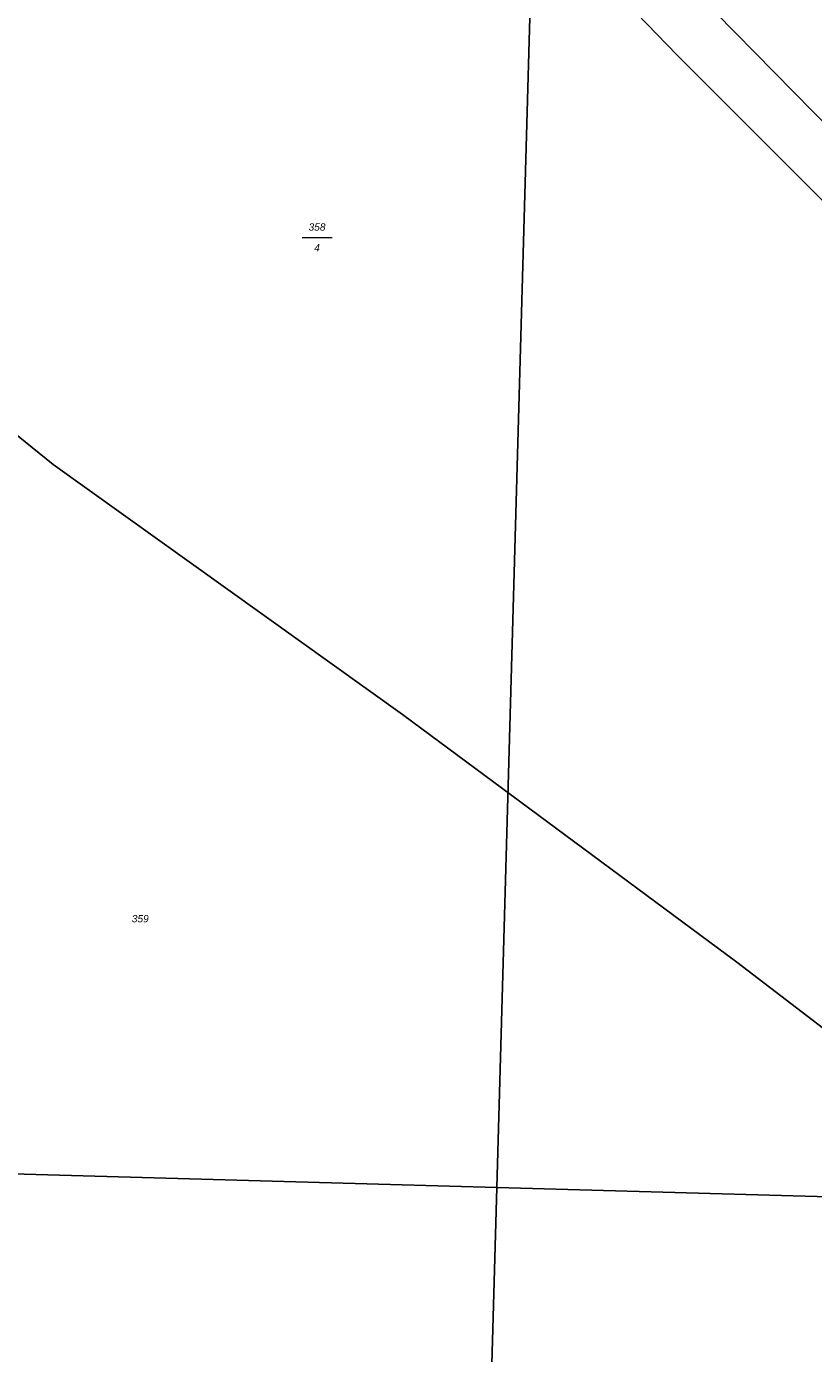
# Model space of a CAD drawing. Header units: metres. Extents: x 345144 to 348639, y 5629211 to 5635235.
# Tile 28 of 256: x 347799 to 347890, y 5630169 to 5630323. Entities that reach past the tile are written whole.
import ezdxf
from ezdxf.enums import TextEntityAlignment as Align

# ---------------------------------------------------------------- set-up
doc = ezdxf.new("R2010")
doc.units = ezdxf.units.M
doc.header["$MEASUREMENT"] = 0
for name, color, linetype in [('AX Flurstück', 7, 'Continuous'), ('Blatt', 7, 'Continuous'), ('Präsentationsobjekt -Text (punktförmig)', 7, 'Continuous')]:
    doc.layers.add(name, color=color, linetype=linetype)
doc.styles.add('ARIALIT', font='ariali.ttf', dxfattribs={"height": 1})

msp = doc.modelspace()

# ---------------------------------------------------------------- linework, layer by layer
at = {"layer": 'AX Flurstück', "color": 8, "linetype": 'Continuous', "lineweight": 13, "true_color": 0x808080, "flags": 128}
for points in [[(347830.284, 5630344.379), (347854.214, 5630340.555), (347874.314, 5630319.785), (347901.421, 5630292.657), (347925.246, 5630266.763), (347951.537, 5630244.941), (347899.556, 5630200.422), (347881.242, 5630214.415), (347842.401, 5630243.176), (347801.818, 5630272.224), (347765.359, 5630301.715), (347746.183, 5630322.314), (347712.462, 5630359.623), (347701.95, 5630369.295), (347754.722, 5630358.635), (347801.383, 5630349.756), (347830.284, 5630344.379)], [(347765.359, 5630301.715), (347801.818, 5630272.224), (347842.401, 5630243.176), (347881.242, 5630214.415), (347899.556, 5630200.422), (347919.325, 5630185.3), (347956.156, 5630157.126), (347958.059, 5630155.678), (347925.751, 5630136.356), (347886.936, 5630114.651), (347882.851, 5630109.11), (347871.8, 5630117.488), (347850.373, 5630134.161), (347829.057, 5630144.282), (347827.304, 5630145.182), (347811.512, 5630152.626), (347786.537, 5630166.237), (347763.911, 5630180.157), (347746.332, 5630191.713), (347729.001, 5630209.397), (347700.477, 5630240.688), (347659.27, 5630287.274), (347637.587, 5630310.521), (347607.693, 5630344.945)], [(348011.483, 5630210.551), (348006.37, 5630205.112), (347995.123, 5630209.379), (347983.42, 5630217.629), (347953.541, 5630243.279), (347951.537, 5630244.941), (347925.246, 5630266.763), (347901.421, 5630292.657), (347874.314, 5630319.785), (347854.214, 5630340.555), (347864.664, 5630338.89), (347878.806, 5630324.686), (347905.896, 5630297.139), (347932.373, 5630271.257), (347960.014, 5630247.179), (347987.486, 5630223.368), (347999.333, 5630214.992), (348011.483, 5630210.551)], [(348019.192, 5630218.751), (348011.483, 5630210.551), (347999.333, 5630214.992), (347987.486, 5630223.368), (347960.014, 5630247.179), (347932.373, 5630271.257), (347905.896, 5630297.139), (347878.806, 5630324.686), (347864.664, 5630338.89), (347892.538, 5630334.596), (347906.884, 5630329.33), (347940.999, 5630319.529), (347980.306, 5630310.187), (348018.392, 5630302.827), (348020.08, 5630299.046), (348025.629, 5630275.294), (348023.305, 5630247.39), (348020.399, 5630231.287), (348019.192, 5630218.751)]]:
    msp.add_lwpolyline(points, dxfattribs=at)
at = {"layer": 'Blatt', "color": 205, "linetype": 'Continuous', "lineweight": 5, "true_color": 0x873099, "flags": 128}
for points in [[(347353.596, 5630202.337), (347360.632, 5630452.215), (347860.388, 5630438.144), (347853.351, 5630188.267), (347353.596, 5630202.337)], [(348035.052, 5630235.623), (347986.998, 5630184.504), (347853.351, 5630188.267), (347860.388, 5630438.144), (348035.781, 5630433.206), (348037.99, 5630386.322), (348038.853, 5630367.26), (348034.949, 5630313.579), (348035.052, 5630235.623)], [(347782.78, 5629957.407), (347773.993, 5629940.427), (347346.56, 5629952.461), (347353.596, 5630202.337), (347853.351, 5630188.267), (347849.115, 5630037.826), (347842.523, 5630030.814), (347839.821, 5630027.912), (347828.052, 5630016.018), (347798.598, 5629984.84), (347795.655, 5629981.598), (347782.78, 5629957.407)], [(347986.998, 5630184.504), (347849.115, 5630037.826), (347853.351, 5630188.267), (347986.998, 5630184.504)]]:
    msp.add_lwpolyline(points, dxfattribs=at)
at = {"layer": 'Präsentationsobjekt -Text (punktförmig)', "color": 251, "linetype": 'Continuous', "lineweight": 13, "true_color": 0x5e5e5e, "flags": 128}
msp.add_lwpolyline([(347830.7314, 5630298.60852), (347834.2126, 5630298.60852)], dxfattribs=at)

# ---------------------------------------------------------------- texts
at = {"layer": 'Präsentationsobjekt -Text (punktförmig)', "color": 8, "true_color": 0x808080, "style": 'ARIALIT'}
for s, p in [('358', (347832.472, 5630299.81188)), ('4', (347832.472, 5630297.40516)), ('359', (347811.934, 5630219.471))]:
    msp.add_text(s, height=0.8421, dxfattribs=at).set_placement(p, align=Align.MIDDLE_CENTER)

doc.saveas('drawing.dxf')
